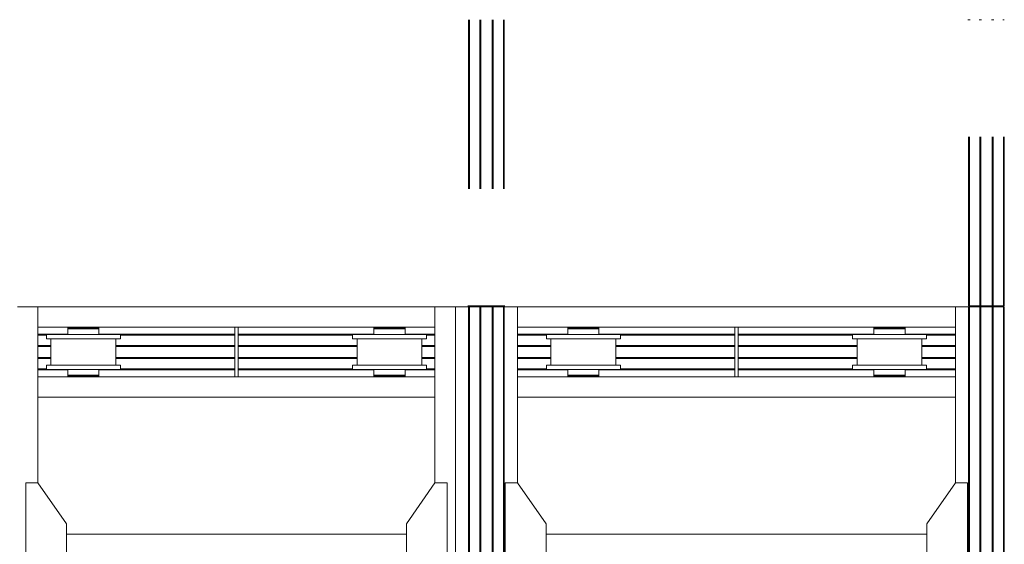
# Model space of a CAD drawing. Header units: millimetres. Extents: x 53746 to 116821, y -810352 to -765802.
# Tile 66 of 256: x 64602 to 69426, y -783289 to -780717. Entities that reach past the tile are written whole.
import ezdxf

# ---------------------------------------------------------------- set-up
doc = ezdxf.new("R2010")
doc.units = ezdxf.units.MM
doc.header["$MEASUREMENT"] = 0
doc.linetypes.add('DGN Style 6', pattern=[2720.955009, 1.430576, -572.230286, 1001.403, -572.230286, 1.430576, -572.230286])
for name, color, linetype, lineweight in [('Main Cradle', 7, 'Continuous', 0), ('Main Cradle Rails', 7, 'Continuous', 0), ('Side Slip Rails', 7, 'Continuous', 0)]:
    doc.layers.add(name, color=color, linetype=linetype, lineweight=lineweight)

# ---------------------------------------------------------------- blocks, each defined once
blk = doc.blocks.new('*U57')
at = {"layer": 'Main Cradle', "color": 7, "linetype": 'Continuous', "lineweight": 0}
for p, q in [((-20691.7, 5952), (-20591.7, 5952)), ((-20591.7, 5088.7), (-20591.7, 5952)), ((-20591.7, 5952), (-18646.5, 5952)), ((-18546.5, 5952), (-18646.5, 5952)), ((-18646.5, 5088.7), (-18646.5, 5952)), ((-18546.5, 4569.1), (-18546.5, 5952)), ((-18481.6, 4569.1), (-18481.6, 5952)), ((-18477, 4569.1), (-18477, 5952)), ((-18426.6, 4569.1), (-18426.6, 5952)), ((-18421.6, 4569.1), (-18421.6, 5952)), ((-18366.6, 4569.1), (-18366.6, 5952)), ((-18361.6, 4569.1), (-18361.6, 5952)), ((-18311.3, 4569.1), (-18311.3, 5952)), ((-18306.6, 4569.1), (-18306.6, 5952)), ((-16741.7, 5952), (-18241.7, 5952)), ((-18241.7, 5088.7), (-18241.7, 5952)), ((-16096.5, 5952), (-16741.7, 5952)), ((-16096.5, 5952), (-16096.5, 5088.7)), ((-16031.6, 5952), (-16031.6, 4569.1)), ((-16027, 5952), (-16027, 4569.1)), ((-15976.6, 5952), (-15976.6, 4569.1)), ((-15971.6, 5952), (-15971.6, 4569.1)), ((-15916.6, 5952), (-15916.6, 4569.1)), ((-15911.6, 5952), (-15911.6, 4569.1)), ((-15861.3, 5952), (-15861.3, 4569.1)), ((-15856.6, 5952), (-15856.6, 4569.1)), ((-20591.7, 5852), (-19627.1, 5852)), ((-20445.3, 5844), (-20445.3, 5815.5)), ((-20409.1, 5849), (-20409.1, 5852)), ((-20406.1, 5849), (-20406.6, 5849)), ((-20369.1, 5844), (-20398.3, 5844)), ((-20340.8, 5849), (-20340.9, 5849)), ((-20340.6, 5849), (-20340.8, 5849)), ((-20340, 5849), (-20340.6, 5849)), ((-20333.7, 5849), (-20340, 5849)), ((-20332.2, 5849), (-20333.7, 5849)), ((-20332.2, 5849), (-20329.1, 5849)), ((-20329.1, 5852), (-20329.1, 5849)), ((-20315.3, 5844), (-20298.7, 5844)), ((-20292.9, 5844), (-20298.7, 5844)), ((-20292.9, 5815.5), (-20292.9, 5844)), ((-19611.1, 5852), (-18646.5, 5852)), ((-18945.3, 5844), (-18945.3, 5815.5)), ((-18909.1, 5849), (-18909.1, 5852)), ((-18869.1, 5844), (-18898.3, 5844)), ((-18840.9, 5849), (-18840.8, 5849)), ((-18840.6, 5849), (-18840.8, 5849)), ((-18840, 5849), (-18840.6, 5849)), ((-18833.7, 5849), (-18840, 5849)), ((-18832.2, 5849), (-18833.7, 5849)), ((-18832.2, 5849), (-18829.1, 5849)), ((-18829.1, 5852), (-18829.1, 5849)), ((-18815.3, 5844), (-18798.7, 5844)), ((-18792.9, 5844), (-18798.7, 5844)), ((-18792.9, 5815.5), (-18792.9, 5844)), ((-18241.7, 5852), (-17177.1, 5852)), ((-17959.1, 5849), (-17959.1, 5852)), ((-17879.1, 5852), (-17879.1, 5849)), ((-17865.3, 5849), (-17848.7, 5849)), ((-17848.7, 5849), (-17842.9, 5849)), ((-17161.1, 5852), (-16741.7, 5852)), ((-16741.7, 5852), (-16096.5, 5852)), ((-16459.1, 5849), (-16459.1, 5852)), ((-16379.1, 5852), (-16379.1, 5849)), ((-16365.3, 5849), (-16348.7, 5849)), ((-16348.7, 5849), (-16342.9, 5849)), ((-20528.1, 5665.5), (-20528.1, 5795.5)), ((-20299.8, 5795.5), (-20369.1, 5795.5)), ((-20298.7, 5815.5), (-20292.9, 5815.5)), ((-20210.1, 5795.5), (-20210.1, 5665.5)), ((-20187.9, 5815.5), (-20201.7, 5815.5)), ((-19028.1, 5665.5), (-19028.1, 5795.5)), ((-18939.5, 5815.5), (-18940.3, 5815.5)), ((-18799.8, 5795.5), (-18869.1, 5795.5)), ((-18798.7, 5815.5), (-18792.9, 5815.5)), ((-18710.1, 5795.5), (-18710.1, 5665.5)), ((-18687.9, 5815.5), (-18701.7, 5815.5)), ((-18078.1, 5665.5), (-18078.1, 5795.5)), ((-17919.1, 5815.5), (-17988.5, 5815.5)), ((-17849.8, 5815.5), (-17919.1, 5815.5)), ((-17760.1, 5795.5), (-17760.1, 5665.5)), ((-17737.9, 5795.5), (-17751.7, 5795.5)), ((-16578.1, 5665.5), (-16578.1, 5795.5)), ((-16419.1, 5815.5), (-16488.5, 5815.5)), ((-16349.8, 5815.5), (-16419.1, 5815.5)), ((-16260.1, 5795.5), (-16260.1, 5665.5)), ((-16237.9, 5795.5), (-16251.7, 5795.5)), ((-20299.8, 5645.5), (-20369.1, 5645.5)), ((-20187.9, 5665.5), (-20201.7, 5665.5)), ((-18938.5, 5645.5), (-18869.1, 5645.5)), ((-18799.8, 5645.5), (-18869.1, 5645.5)), ((-18687.9, 5665.5), (-18701.7, 5665.5)), ((-17858.3, 5665.5), (-17919.1, 5665.5)), ((-17849.8, 5665.5), (-17858.3, 5665.5)), ((-17848.7, 5645.5), (-17842.9, 5645.5)), ((-17737.9, 5645.5), (-17751.7, 5645.5)), ((-16490.3, 5645.5), (-16489.5, 5645.5)), ((-16358.3, 5665.5), (-16419.1, 5665.5)), ((-16349.8, 5665.5), (-16358.3, 5665.5)), ((-16348.7, 5645.5), (-16342.9, 5645.5)), ((-16237.9, 5645.5), (-16251.7, 5645.5)), ((-20591.7, 5609), (-18646.5, 5609)), ((-20409.1, 5609), (-20409.1, 5612)), ((-20329.1, 5612), (-20329.1, 5609)), ((-20315.3, 5612), (-20298.7, 5612)), ((-20292.9, 5612), (-20298.7, 5612)), ((-18909.1, 5609), (-18909.1, 5612)), ((-18829.1, 5612), (-18829.1, 5609)), ((-18815.3, 5612), (-18798.7, 5612)), ((-18792.9, 5612), (-18798.7, 5612)), ((-18241.7, 5609), (-17177.1, 5609)), ((-17959.1, 5609), (-17959.1, 5612)), ((-17956.6, 5612), (-17956.1, 5612)), ((-17948.3, 5617), (-17919.1, 5617)), ((-17890.9, 5612), (-17890.8, 5612)), ((-17890.8, 5612), (-17890.6, 5612)), ((-17890.6, 5612), (-17890, 5612)), ((-17890, 5612), (-17883.7, 5612)), ((-17883.7, 5612), (-17882.2, 5612)), ((-17882.2, 5612), (-17879.1, 5612)), ((-17879.1, 5612), (-17879.1, 5609)), ((-17865.3, 5617), (-17848.7, 5617)), ((-17848.7, 5617), (-17842.9, 5617)), ((-17161.1, 5609), (-16741.7, 5609)), ((-16741.7, 5609), (-16096.5, 5609)), ((-16459.1, 5609), (-16459.1, 5612)), ((-16448.3, 5617), (-16419.1, 5617)), ((-16382.2, 5612), (-16379.1, 5612)), ((-16379.1, 5612), (-16379.1, 5609)), ((-16365.3, 5617), (-16348.7, 5617)), ((-16348.7, 5617), (-16342.9, 5617)), ((-20591.7, 5509), (-18646.5, 5509)), ((-16741.7, 5509), (-18241.7, 5509)), ((-16096.5, 5509), (-16741.7, 5509)), ((-20451.7, 4837.7), (-18786.5, 4837.7)), ((-16741.7, 4837.7), (-18101.7, 4837.7)), ((-16236.5, 4837.7), (-16741.7, 4837.7))]:
    blk.add_line(p, q, dxfattribs=at)
at = {"layer": 'Main Cradle', "color": 7, "linetype": 'Continuous', "lineweight": 0, "flags": 128}
for points in [[(-18481.6, 5952), (-18546.5, 5952), (-18546.5, 5952)], [(-18426.6, 5952), (-18477, 5952), (-18478.8, 5952), (-18480.3, 5952), (-18481.3, 5952), (-18481.6, 5952), (-18481.6, 5952)], [(-18361.6, 5952), (-18361.6, 5952), (-18362, 5952), (-18363.1, 5952), (-18364.7, 5952), (-18366.6, 5952), (-18421.6, 5952), (-18423.6, 5952), (-18425.2, 5952), (-18426.3, 5952), (-18426.6, 5952), (-18426.6, 5952)], [(-18306.6, 5952), (-18306.6, 5952), (-18307, 5952), (-18308, 5952), (-18309.5, 5952), (-18311.3, 5952), (-18361.6, 5952)], [(-18241.7, 5952), (-18241.7, 5952), (-18306.6, 5952)], [(-16096.5, 5952), (-16096.5, 5952), (-16031.6, 5952)], [(-16031.6, 5952), (-16031.6, 5952), (-16031.3, 5952), (-16030.3, 5952), (-16028.8, 5952), (-16027, 5952), (-15976.6, 5952)], [(-15976.6, 5952), (-15976.6, 5952), (-15976.3, 5952), (-15975.2, 5952), (-15973.6, 5952), (-15971.6, 5952), (-15916.6, 5952), (-15914.7, 5952), (-15913.1, 5952), (-15912, 5952), (-15911.6, 5952), (-15911.6, 5952)], [(-15911.6, 5952), (-15861.3, 5952), (-15859.5, 5952), (-15858, 5952), (-15857, 5952), (-15856.6, 5952), (-15856.6, 5952)], [(-20292.9, 5844), (-20292.9, 5844), (-20292.9, 5849), (-20298.7, 5849), (-20315.3, 5849), (-20340, 5849), (-20369.1, 5849), (-20398.3, 5849), (-20423, 5849), (-20439.5, 5849), (-20445.3, 5849), (-20445.3, 5844), (-20445.3, 5844)], [(-20398.3, 5844), (-20398.3, 5844), (-20423, 5844), (-20439.5, 5844), (-20445.3, 5844), (-20445.3, 5844)], [(-20423, 5844), (-20439.5, 5844), (-20439.5, 5844)], [(-20406.6, 5849), (-20409.1, 5849), (-20409.1, 5849)], [(-20369.1, 5844), (-20398.3, 5844), (-20398.3, 5844)], [(-20315.3, 5844), (-20340, 5844), (-20369.1, 5844), (-20369.1, 5844)], [(-19611.1, 5609), (-19611.1, 5609), (-19611.1, 5852), (-19627.1, 5852), (-19627.1, 5609)], [(-18792.9, 5844), (-18792.9, 5844), (-18792.9, 5849), (-18798.7, 5849), (-18815.3, 5849), (-18840, 5849), (-18869.1, 5849), (-18898.3, 5849), (-18923, 5849), (-18939.5, 5849), (-18945.3, 5849), (-18945.3, 5844), (-18945.3, 5844)], [(-18898.3, 5844), (-18898.3, 5844), (-18923, 5844), (-18939.5, 5844), (-18945.3, 5844), (-18945.3, 5844)], [(-18923, 5844), (-18939.5, 5844), (-18939.5, 5844)], [(-18909.1, 5849), (-18909.1, 5849), (-18909.1, 5849), (-18906.6, 5849), (-18906.1, 5849), (-18906.1, 5849)], [(-18869.1, 5844), (-18898.3, 5844), (-18898.3, 5844)], [(-18815.3, 5844), (-18840, 5844), (-18869.1, 5844), (-18869.1, 5844)], [(-17995.3, 5849), (-17995.3, 5849), (-17995.3, 5844), (-17995.3, 5844)], [(-17995.3, 5849), (-17989.5, 5849), (-17973, 5849), (-17948.3, 5849), (-17919.1, 5849), (-17890, 5849), (-17865.3, 5849)], [(-17995.3, 5844), (-17995.3, 5844), (-17995.3, 5815.5)], [(-17995.3, 5844), (-17989.5, 5844), (-17973, 5844), (-17973, 5844)], [(-17989.5, 5844), (-17989.5, 5844), (-17973, 5844)], [(-17973, 5844), (-17948.3, 5844), (-17919.1, 5844), (-17919.1, 5844)], [(-17919.1, 5844), (-17919.1, 5844), (-17890, 5844), (-17865.3, 5844), (-17848.7, 5844), (-17842.9, 5844), (-17842.9, 5849)], [(-17842.9, 5815.5), (-17842.9, 5844), (-17842.9, 5844)], [(-17177.1, 5852), (-17161.1, 5852), (-17161.1, 5609), (-17177.1, 5609), (-17177.1, 5852)], [(-16495.3, 5849), (-16495.3, 5849), (-16495.3, 5844), (-16495.3, 5844)], [(-16495.3, 5849), (-16489.5, 5849), (-16473, 5849), (-16448.3, 5849), (-16419.1, 5849), (-16390, 5849), (-16365.3, 5849)], [(-16495.3, 5844), (-16495.3, 5844), (-16495.3, 5815.5)], [(-16495.3, 5844), (-16489.5, 5844), (-16473, 5844), (-16448.3, 5844), (-16419.1, 5844), (-16419.1, 5844)], [(-16489.5, 5844), (-16489.5, 5844), (-16473, 5844)], [(-16419.1, 5844), (-16419.1, 5844), (-16390, 5844), (-16365.3, 5844)], [(-16365.3, 5844), (-16365.3, 5844), (-16348.7, 5844), (-16342.9, 5844), (-16342.9, 5849)], [(-16342.9, 5815.5), (-16342.9, 5844), (-16342.9, 5844)], [(-20550.3, 5795.5), (-20550.3, 5795.5), (-20550.3, 5815.5), (-20536.6, 5815.5), (-20497.3, 5815.5), (-20438.5, 5815.5), (-20369.1, 5815.5), (-20299.8, 5815.5), (-20241, 5815.5), (-20201.7, 5815.5)], [(-20550.3, 5795.5), (-20536.6, 5795.5), (-20497.3, 5795.5), (-20438.5, 5795.5), (-20369.1, 5795.5)], [(-20445.3, 5815.5), (-20445.3, 5815.5), (-20445.3, 5815.5), (-20440.3, 5815.5), (-20439.5, 5815.5), (-20439.5, 5815.5)], [(-20299.8, 5795.5), (-20241, 5795.5), (-20201.7, 5795.5), (-20187.9, 5795.5)], [(-20187.9, 5815.5), (-20187.9, 5795.5), (-20187.9, 5795.5)], [(-19050.3, 5795.5), (-19050.3, 5795.5), (-19050.3, 5815.5), (-19036.6, 5815.5), (-18997.3, 5815.5), (-18938.5, 5815.5), (-18869.1, 5815.5), (-18799.8, 5815.5), (-18741, 5815.5), (-18701.7, 5815.5)], [(-19050.3, 5795.5), (-19036.6, 5795.5), (-18997.3, 5795.5), (-18938.5, 5795.5), (-18869.1, 5795.5)], [(-18940.3, 5815.5), (-18945.3, 5815.5), (-18945.3, 5815.5)], [(-18799.8, 5795.5), (-18741, 5795.5), (-18701.7, 5795.5), (-18687.9, 5795.5)], [(-18687.9, 5815.5), (-18687.9, 5795.5), (-18687.9, 5795.5)], [(-17858.3, 5795.5), (-17919.1, 5795.5), (-17988.5, 5795.5), (-18047.3, 5795.5), (-18086.6, 5795.5), (-18100.3, 5795.5), (-18100.3, 5815.5), (-18100.3, 5815.5)], [(-17988.5, 5815.5), (-17988.5, 5815.5), (-18047.3, 5815.5), (-18086.6, 5815.5), (-18100.3, 5815.5)], [(-17751.7, 5795.5), (-17791, 5795.5), (-17849.8, 5795.5), (-17858.3, 5795.5)], [(-17737.9, 5815.5), (-17751.7, 5815.5), (-17791, 5815.5), (-17849.8, 5815.5)], [(-17737.9, 5815.5), (-17737.9, 5815.5), (-17737.9, 5795.5)], [(-16480, 5795.5), (-16488.5, 5795.5), (-16547.3, 5795.5), (-16586.6, 5795.5), (-16600.3, 5795.5), (-16600.3, 5815.5), (-16600.3, 5815.5)], [(-16488.5, 5815.5), (-16488.5, 5815.5), (-16547.3, 5815.5), (-16586.6, 5815.5), (-16600.3, 5815.5)], [(-16358.3, 5795.5), (-16419.1, 5795.5), (-16480, 5795.5)], [(-16251.7, 5795.5), (-16291, 5795.5), (-16349.8, 5795.5), (-16358.3, 5795.5)], [(-16237.9, 5815.5), (-16251.7, 5815.5), (-16291, 5815.5), (-16349.8, 5815.5)], [(-16237.9, 5815.5), (-16237.9, 5815.5), (-16237.9, 5795.5)], [(-20550.3, 5645.5), (-20550.3, 5645.5), (-20550.3, 5665.5), (-20536.6, 5665.5), (-20497.3, 5665.5), (-20438.5, 5665.5), (-20369.1, 5665.5), (-20299.8, 5665.5), (-20241, 5665.5), (-20201.7, 5665.5)], [(-20550.3, 5645.5), (-20536.6, 5645.5), (-20497.3, 5645.5), (-20438.5, 5645.5), (-20369.1, 5645.5)], [(-20445.3, 5645.5), (-20445.3, 5617), (-20445.3, 5617)], [(-20299.8, 5645.5), (-20241, 5645.5), (-20201.7, 5645.5), (-20187.9, 5645.5)], [(-20292.9, 5617), (-20292.9, 5617), (-20292.9, 5645.5)], [(-20187.9, 5665.5), (-20187.9, 5645.5), (-20187.9, 5645.5)], [(-19050.3, 5645.5), (-19050.3, 5645.5), (-19050.3, 5665.5), (-19036.6, 5665.5), (-18997.3, 5665.5), (-18938.5, 5665.5), (-18869.1, 5665.5), (-18799.8, 5665.5), (-18741, 5665.5), (-18701.7, 5665.5)], [(-19050.3, 5645.5), (-19036.6, 5645.5), (-18997.3, 5645.5), (-18938.5, 5645.5), (-18938.5, 5645.5)], [(-18945.3, 5645.5), (-18945.3, 5617), (-18945.3, 5617)], [(-18799.8, 5645.5), (-18741, 5645.5), (-18701.7, 5645.5), (-18687.9, 5645.5)], [(-18792.9, 5617), (-18792.9, 5617), (-18792.9, 5645.5)], [(-18687.9, 5665.5), (-18687.9, 5645.5), (-18687.9, 5645.5)], [(-17751.7, 5645.5), (-17791, 5645.5), (-17849.8, 5645.5), (-17919.1, 5645.5), (-17988.5, 5645.5), (-18047.3, 5645.5), (-18086.6, 5645.5), (-18100.3, 5645.5), (-18100.3, 5665.5), (-18100.3, 5665.5)], [(-17919.1, 5665.5), (-17988.5, 5665.5), (-18047.3, 5665.5), (-18086.6, 5665.5), (-18100.3, 5665.5)], [(-17995.3, 5645.5), (-17995.3, 5617), (-17989.5, 5617), (-17973, 5617), (-17973, 5617)], [(-17989.5, 5645.5), (-17989.5, 5645.5), (-17990.3, 5645.5), (-17995.3, 5645.5), (-17995.3, 5645.5), (-17995.3, 5645.5)], [(-17737.9, 5665.5), (-17751.7, 5665.5), (-17791, 5665.5), (-17849.8, 5665.5)], [(-17842.9, 5617), (-17842.9, 5617), (-17842.9, 5645.5)], [(-17737.9, 5665.5), (-17737.9, 5665.5), (-17737.9, 5645.5)], [(-16251.7, 5645.5), (-16291, 5645.5), (-16349.8, 5645.5), (-16419.1, 5645.5), (-16488.5, 5645.5), (-16547.3, 5645.5), (-16586.6, 5645.5), (-16600.3, 5645.5), (-16600.3, 5665.5), (-16600.3, 5665.5)], [(-16419.1, 5665.5), (-16488.5, 5665.5), (-16547.3, 5665.5), (-16586.6, 5665.5), (-16600.3, 5665.5)], [(-16495.3, 5645.5), (-16495.3, 5617), (-16489.5, 5617), (-16473, 5617), (-16448.3, 5617), (-16448.3, 5617)], [(-16495.3, 5645.5), (-16495.3, 5645.5), (-16490.3, 5645.5)], [(-16237.9, 5665.5), (-16251.7, 5665.5), (-16291, 5665.5), (-16349.8, 5665.5)], [(-16342.9, 5617), (-16342.9, 5617), (-16342.9, 5645.5)], [(-16237.9, 5665.5), (-16237.9, 5665.5), (-16237.9, 5645.5)], [(-20445.3, 5617), (-20445.3, 5617), (-20445.3, 5612), (-20445.3, 5612)], [(-20423, 5617), (-20423, 5617), (-20439.5, 5617), (-20445.3, 5617)], [(-20315.3, 5612), (-20340, 5612), (-20369.1, 5612), (-20398.3, 5612), (-20423, 5612), (-20439.5, 5612), (-20445.3, 5612)], [(-20423, 5617), (-20439.5, 5617), (-20439.5, 5617)], [(-20369.1, 5617), (-20369.1, 5617), (-20398.3, 5617), (-20423, 5617)], [(-20340, 5617), (-20369.1, 5617), (-20369.1, 5617)], [(-20315.3, 5617), (-20340, 5617), (-20340, 5617)], [(-20292.9, 5612), (-20292.9, 5612), (-20292.9, 5617), (-20298.7, 5617), (-20315.3, 5617), (-20315.3, 5617)], [(-18945.3, 5617), (-18945.3, 5617), (-18945.3, 5612), (-18945.3, 5612)], [(-18923, 5617), (-18923, 5617), (-18939.5, 5617), (-18945.3, 5617)], [(-18815.3, 5612), (-18840, 5612), (-18869.1, 5612), (-18898.3, 5612), (-18923, 5612), (-18939.5, 5612), (-18945.3, 5612)], [(-18923, 5617), (-18939.5, 5617), (-18939.5, 5617)], [(-18898.3, 5617), (-18898.3, 5617), (-18923, 5617)], [(-18869.1, 5617), (-18869.1, 5617), (-18898.3, 5617)], [(-18840, 5617), (-18869.1, 5617), (-18869.1, 5617)], [(-18815.3, 5617), (-18840, 5617), (-18840, 5617)], [(-18792.9, 5612), (-18792.9, 5612), (-18792.9, 5617), (-18798.7, 5617), (-18815.3, 5617), (-18815.3, 5617)], [(-17995.3, 5617), (-17995.3, 5617), (-17995.3, 5612), (-17989.5, 5612), (-17973, 5612), (-17948.3, 5612), (-17919.1, 5612), (-17890, 5612), (-17865.3, 5612), (-17848.7, 5612), (-17842.9, 5612), (-17842.9, 5617)], [(-17989.5, 5617), (-17989.5, 5617), (-17973, 5617)], [(-17973, 5617), (-17948.3, 5617), (-17948.3, 5617)], [(-17959.1, 5612), (-17959.1, 5612), (-17956.6, 5612)], [(-17948.3, 5617), (-17948.3, 5617), (-17919.1, 5617)], [(-17919.1, 5617), (-17919.1, 5617), (-17890, 5617), (-17865.3, 5617)], [(-16495.3, 5617), (-16495.3, 5617), (-16495.3, 5612), (-16489.5, 5612), (-16473, 5612), (-16448.3, 5612), (-16419.1, 5612), (-16390, 5612), (-16365.3, 5612), (-16348.7, 5612), (-16342.9, 5612), (-16342.9, 5617)], [(-16489.5, 5617), (-16489.5, 5617), (-16473, 5617)], [(-16456.1, 5612), (-16456.1, 5612), (-16456.6, 5612), (-16459.1, 5612), (-16459.1, 5612), (-16459.1, 5612)], [(-16448.3, 5617), (-16448.3, 5617), (-16419.1, 5617)], [(-16419.1, 5617), (-16419.1, 5617), (-16390, 5617), (-16365.3, 5617)], [(-16390, 5612), (-16390.6, 5612), (-16390.8, 5612), (-16390.9, 5612)], [(-16382.2, 5612), (-16383.7, 5612), (-16390, 5612)], [(-20451.7, 4569.1), (-20451.7, 4888.7), (-20591.7, 5088.7), (-20651.7, 5088.7), (-20651.7, 4569.1)], [(-18786.5, 4569.1), (-18786.5, 4888.7), (-18646.6, 5088.7), (-18586.6, 5088.7), (-18586.5, 4569.1)], [(-18101.7, 4569.1), (-18101.7, 4888.7), (-18241.7, 5088.7), (-18301.7, 5088.7), (-18301.7, 4569.1)], [(-16236.5, 4569.1), (-16236.5, 4888.7), (-16096.6, 5088.7), (-16036.6, 5088.7), (-16036.5, 4569.1)]]:
    blk.add_lwpolyline(points, dxfattribs=at)
at = {"layer": 'Main Cradle Rails', "color": 7, "linetype": 'Continuous', "lineweight": 0}
for p, q in [((-20591.7, 5818), (-20445.3, 5818)), ((-20591.7, 5813.4), (-20550.3, 5813.4)), ((-20292.9, 5818), (-19627.1, 5818)), ((-20187.9, 5813.4), (-19627.1, 5813.4)), ((-19611.1, 5818), (-18945.3, 5818)), ((-19611.1, 5813.4), (-19050.3, 5813.4)), ((-18792.9, 5818), (-18646.5, 5818)), ((-18687.9, 5813.4), (-18646.5, 5813.4)), ((-18241.7, 5818), (-17995.3, 5818)), ((-18241.7, 5813.4), (-18100.3, 5813.4)), ((-17842.9, 5818), (-17177.1, 5818)), ((-17737.9, 5813.4), (-17177.1, 5813.4)), ((-17161.1, 5818), (-16741.7, 5818)), ((-17161.1, 5813.4), (-16741.7, 5813.4)), ((-16741.7, 5818), (-16495.3, 5818)), ((-16741.7, 5813.4), (-16600.3, 5813.4)), ((-16342.9, 5818), (-16096.5, 5818)), ((-16237.9, 5813.4), (-16096.5, 5813.4)), ((-20591.7, 5763), (-20528.1, 5763)), ((-20591.7, 5758), (-20528.1, 5758)), ((-20210.1, 5763), (-19627.1, 5763)), ((-20210.1, 5758), (-19627.1, 5758)), ((-19611.1, 5763), (-19028.1, 5763)), ((-19611.1, 5758), (-19028.1, 5758)), ((-18710.1, 5763), (-18646.5, 5763)), ((-18710.1, 5758), (-18646.5, 5758)), ((-18241.7, 5763), (-18078.1, 5763)), ((-18241.7, 5758), (-18078.1, 5758)), ((-17760.1, 5763), (-17177.1, 5763)), ((-17760.1, 5758), (-17177.1, 5758)), ((-17161.1, 5763), (-16741.7, 5763)), ((-17161.1, 5758), (-16741.7, 5758)), ((-16741.7, 5763), (-16578.1, 5763)), ((-16741.7, 5758), (-16578.1, 5758)), ((-16260.1, 5763), (-16096.5, 5763)), ((-16260.1, 5758), (-16096.5, 5758)), ((-20591.7, 5703), (-20528.1, 5703)), ((-20591.7, 5698), (-20528.1, 5698)), ((-20210.1, 5703), (-19627.1, 5703)), ((-20210.1, 5698), (-19627.1, 5698)), ((-19611.1, 5703), (-19028.1, 5703)), ((-19611.1, 5698), (-19028.1, 5698)), ((-18710.1, 5703), (-18646.5, 5703)), ((-18710.1, 5698), (-18646.5, 5698)), ((-18241.7, 5703), (-18078.1, 5703)), ((-18241.7, 5698), (-18078.1, 5698)), ((-17760.1, 5703), (-17177.1, 5703)), ((-17760.1, 5698), (-17177.1, 5698)), ((-17161.1, 5703), (-16741.7, 5703)), ((-17161.1, 5698), (-16741.7, 5698)), ((-16741.7, 5703), (-16578.1, 5703)), ((-16741.7, 5698), (-16578.1, 5698)), ((-16260.1, 5703), (-16096.5, 5703)), ((-16260.1, 5698), (-16096.5, 5698)), ((-20591.7, 5647.6), (-20550.3, 5647.6)), ((-20187.9, 5647.6), (-19627.1, 5647.6)), ((-19611.1, 5647.6), (-19050.3, 5647.6)), ((-18687.9, 5647.6), (-18646.5, 5647.6)), ((-18241.7, 5647.6), (-18100.3, 5647.6)), ((-17737.9, 5647.6), (-17177.1, 5647.6)), ((-17161.1, 5647.6), (-16741.7, 5647.6)), ((-16741.7, 5647.6), (-16600.3, 5647.6)), ((-16237.9, 5647.6), (-16096.5, 5647.6)), ((-20591.7, 5643), (-20445.3, 5643)), ((-20292.9, 5643), (-19627.1, 5643)), ((-19611.1, 5643), (-18945.3, 5643)), ((-18792.9, 5643), (-18646.5, 5643)), ((-18241.7, 5643), (-17995.3, 5643)), ((-17842.9, 5643), (-17177.1, 5643)), ((-17161.1, 5643), (-16741.7, 5643)), ((-16741.7, 5643), (-16495.3, 5643)), ((-16342.9, 5643), (-16096.5, 5643))]:
    blk.add_line(p, q, dxfattribs=at)
at = {"layer": 'Side Slip Rails', "color": 7, "linetype": 'DGN Style 6', "lineweight": 0}
for p, q in [((-18481.6, 5957), (-18481.6, 7359.6)), ((-18477, 5957), (-18477, 7359.6)), ((-18426.6, 5957), (-18426.6, 7359.6)), ((-18421.6, 5957), (-18421.6, 7359.6)), ((-18366.6, 5957), (-18366.6, 7359.6)), ((-18361.6, 5957), (-18361.6, 7359.6)), ((-18311.3, 5957), (-18311.3, 7359.6)), ((-18306.6, 5957), (-18306.6, 7359.6)), ((-16031.6, 7359.6), (-16031.6, 5957)), ((-16027, 7359.6), (-16027, 5957)), ((-15976.6, 7359.6), (-15976.6, 5957)), ((-15971.6, 7359.6), (-15971.6, 5957)), ((-15916.6, 7359.6), (-15916.6, 5957)), ((-15911.6, 7359.6), (-15911.6, 5957)), ((-15861.3, 7359.6), (-15861.3, 5957)), ((-15856.6, 7359.6), (-15856.6, 5957))]:
    blk.add_line(p, q, dxfattribs=at)
at = {"layer": 'Side Slip Rails', "color": 7, "linetype": 'Continuous', "lineweight": 0, "flags": 128}
for points in [[(-18426.6, 5957), (-18477, 5957), (-18478.8, 5957), (-18480.3, 5957), (-18481.3, 5957), (-18481.6, 5957), (-18481.6, 5957)], [(-18361.6, 5957), (-18361.6, 5957), (-18362, 5957), (-18363.1, 5957), (-18364.7, 5957), (-18366.6, 5957), (-18421.6, 5957), (-18423.6, 5957), (-18425.2, 5957), (-18426.3, 5957), (-18426.6, 5957), (-18426.6, 5957)], [(-18306.6, 5957), (-18306.6, 5957), (-18307, 5957), (-18308, 5957), (-18309.5, 5957), (-18311.3, 5957), (-18361.6, 5957)], [(-16031.6, 5957), (-16031.6, 5957), (-16031.3, 5957), (-16030.3, 5957), (-16028.8, 5957), (-16027, 5957), (-15976.6, 5957)], [(-15976.6, 5957), (-15976.6, 5957), (-15976.3, 5957), (-15975.2, 5957), (-15973.6, 5957), (-15971.6, 5957), (-15916.6, 5957), (-15914.7, 5957), (-15913.1, 5957), (-15912, 5957), (-15911.6, 5957), (-15911.6, 5957)], [(-15911.6, 5957), (-15861.3, 5957), (-15859.5, 5957), (-15858, 5957), (-15857, 5957), (-15856.6, 5957), (-15856.6, 5957)]]:
    blk.add_lwpolyline(points, dxfattribs=at)

msp = doc.modelspace()

# ---------------------------------------------------------------- block references
at = {"layer": 'Main Cradle Rails', "color": 7, "linetype": 'Continuous', "lineweight": 0}
msp.add_blockref('*U57', (85283.05, -788076.95), dxfattribs=at)

doc.saveas('drawing.dxf')
